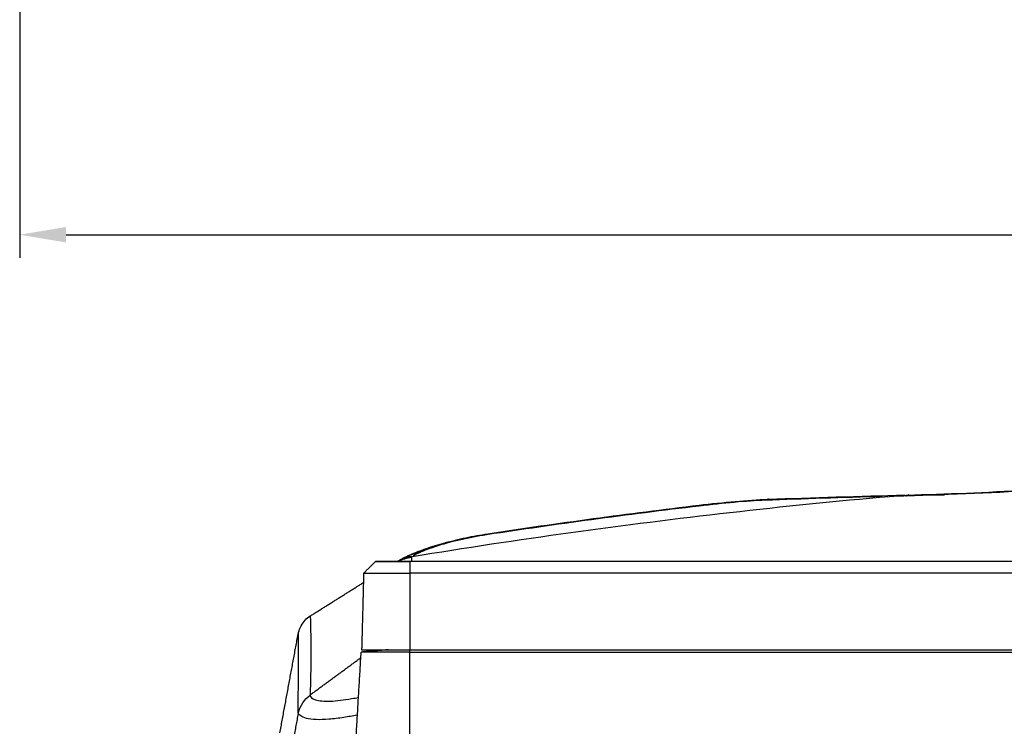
# Model space of a CAD drawing. Header units: millimetres. Extents: x 4946 to 6276, y -4769 to -3439.
# Tile 93 of 195: x 5752 to 5880, y -3949 to -3858. Entities that reach past the tile are written whole.
import ezdxf

# ---------------------------------------------------------------- set-up
doc = ezdxf.new("R2010")
doc.units = ezdxf.units.MM
doc.layers.add('ROXX_NEOmini_FIXTURE', color=7, linetype='Continuous', true_color=0x000000)
doc.dimstyles.get("Standard").update_dxf_attribs({"dimscale": 10, "dimtxt": 2.5, "dimasz": 3, "dimexe": 1, "dimexo": 0.5, "dimgap": 0.8, "dimtad": 1, "dimtoh": 1, "dimdec": 1, "dimzin": 1, "dimdsep": 46, "dimtxsty": 'Standard', "dimblk": 'OPEN90', "dimcen": 2.5, "dimadec": 1, "dimazin": 1, "dimtfac": 1, "dimtdec": 4, "dimtix": 1, "dimtofl": 0, "dimtmove": 1, "dimatfit": 3, "dimldrblk": 'OPEN90', "dimfxl": 1, "dimtolj": 1, "dimtzin": 1, "dimarcsym": 0})

# ---------------------------------------------------------------- blocks, each defined once
blk = doc.blocks.new('*D4')
at = {"layer": 'Defpoints', "color": 0}
for p in [(5752.2, -3663.26), (6119.7, -3663.26), (6119.7, -3885.82)]:
    blk.add_point(p, dxfattribs=at)
at = {"layer": 'ROXX_NEOmini_FIXTURE', "color": 0, "lineweight": -2}
for p, q in [((5752.2, -3669.26), (5752.2, -3888.82)), ((6119.7, -3669.26), (6119.7, -3888.82)), ((5758.2, -3885.82), (6113.69, -3885.82))]:
    blk.add_line(p, q, dxfattribs=at)
at = {"layer": 'ROXX_NEOmini_FIXTURE', "color": 0}
for points in [[(5758.2, -3884.82), (5758.2, -3886.82), (5752.2, -3885.82)], [(6113.69, -3886.82), (6113.69, -3884.82), (6119.7, -3885.82)]]:
    blk.add_solid(points, dxfattribs=at)
at = {"layer": 'ROXX_NEOmini_FIXTURE', "color": 0, "insert": (5935.95, -3878.92), "char_height": 9.002, "attachment_point": 5}
blk.add_mtext('\\A1;367.5', dxfattribs=at)

msp = doc.modelspace()

# ---------------------------------------------------------------- linework, layer by layer
at = {"layer": 'ROXX_NEOmini_FIXTURE', "color": 18, "true_color": 0x000000}
for points, degree in [([(5868.81, -3919.42), (5873.94, -3919.27), (5879.1, -3919.03), (5884.44, -3918.69)], 3), ([(5868.81, -3919.42), (5873.94, -3919.27), (5879.1, -3919.03), (5884.44, -3918.69)], 3), ([(5849.01, -3920.01), (5854.68, -3919.8), (5860.87, -3919.62), (5866.65, -3919.48)], 3), ([(5849.01, -3920.01), (5854.68, -3919.8), (5860.87, -3919.62), (5866.65, -3919.48)], 3), ([(5864.65, -3919.64), (5864.91, -3919.62), (5865.42, -3919.59), (5866.19, -3919.53), (5866.71, -3919.5), (5866.97, -3919.49)], 3), ([(5864.65, -3919.64), (5864.91, -3919.62), (5865.42, -3919.59), (5866.19, -3919.53), (5866.71, -3919.5), (5866.97, -3919.49)], 3), ([(5866.97, -3919.49), (5867.58, -3919.46), (5868.19, -3919.44), (5868.81, -3919.42)], 3), ([(5866.97, -3919.49), (5867.58, -3919.46), (5868.19, -3919.44), (5868.81, -3919.42)], 3), ([(5867.28, -3919.59), (5867.23, -3919.5), (5867.16, -3919.46), (5867.08, -3919.46)], 3), ([(5867.28, -3919.59), (5867.23, -3919.5), (5867.16, -3919.46), (5867.08, -3919.46)], 3), ([(5796.67, -3929.57), (5797.43, -3928.82), (5798.2, -3928.07)], 2), ([(5796.67, -3929.57), (5797.43, -3928.82), (5798.2, -3928.07)], 2), ([(5796.67, -3929.57), (5796.54, -3934.52), (5796.41, -3939.47)], 2), ([(5796.67, -3929.57), (5796.54, -3934.52), (5796.41, -3939.47)], 2), ([(5789.77, -3935.1), (5793.21, -3932.93), (5796.66, -3930.77)], 2), ([(5789.77, -3935.1), (5793.21, -3932.93), (5796.66, -3930.77)], 2), ([(5788.24, -3937.26), (5788.33, -3936.93), (5788.57, -3936.33), (5789.08, -3935.62), (5789.52, -3935.25), (5789.77, -3935.1)], 3), ([(5788.24, -3937.26), (5788.33, -3936.93), (5788.57, -3936.33), (5789.08, -3935.62), (5789.52, -3935.25), (5789.77, -3935.1)], 3), ([(5785.84, -3950.21), (5787.04, -3943.73), (5788.24, -3937.26)], 2), ([(5785.84, -3950.21), (5787.04, -3943.73), (5788.24, -3937.26)], 2)]:
    msp.add_open_spline(points, degree=degree, dxfattribs=at)
at = {"layer": 'ROXX_NEOmini_FIXTURE', "color": 18, "lineweight": -3, "true_color": 0x000000}
for points, degree in [([(5802.94, -3927.41), (5809.77, -3926.29), (5823.44, -3924.23), (5844.01, -3921.64), (5857.77, -3920.24), (5864.65, -3919.64)], 3), ([(5863.73, -3919.66), (5858.63, -3919.8), (5853.43, -3919.97), (5848.64, -3920.15)], 3), ([(5849.01, -3920.01), (5848.89, -3920.01), (5848.77, -3920.06), (5848.64, -3920.15)], 3), ([(5866.79, -3919.59), (5866.08, -3919.61), (5865.37, -3919.62), (5864.65, -3919.64)], 3), ([(5884.43, -3918.81), (5878.61, -3919.18), (5872.66, -3919.44), (5866.79, -3919.59)], 3), ([(5866.79, -3919.59), (5866.83, -3919.56), (5866.87, -3919.54), (5866.9, -3919.52)], 3), ([(5840.04, -3920.78), (5840.04, -3920.78), (5840.04, -3920.82), (5840.04, -3920.9)], 3), ([(5812.76, -3924.58), (5812.19, -3924.67), (5811.05, -3924.86), (5809.43, -3925.19), (5808.37, -3925.45), (5807.85, -3925.58)], 3), ([(5807.85, -3925.58), (5807.66, -3925.55), (5807.45, -3925.57), (5807.23, -3925.63)], 3), ([(5801.19, -3928.03), (5801.71, -3927.78), (5802.26, -3927.6), (5802.84, -3927.48)], 3), ([(5802.83, -3927.44), (5802.87, -3927.43), (5802.91, -3927.42), (5802.94, -3927.41)], 3), ([(5802.84, -3927.48), (5802.87, -3927.46), (5802.91, -3927.44), (5802.94, -3927.41)], 3), ([(5802.84, -3927.48), (5802.84, -3927.77), (5802.84, -3928.07)], 2), ([(5803.16, -3927.36), (5803.14, -3927.35), (5803.11, -3927.34), (5803.08, -3927.33)], 3), ([(5997.74, -3928.07), (5900.19, -3928.07), (5802.64, -3928.07)], 2), ([(5802.64, -3928.07), (5802.64, -3928.82), (5802.64, -3929.57)], 2), ([(5997.74, -3929.57), (5900.19, -3929.57), (5802.64, -3929.57)], 2), ([(5802.64, -3929.57), (5802.64, -3934.52), (5802.64, -3939.47)], 2), ([(5788.22, -3947.6), (5788.23, -3942.43), (5788.24, -3937.26)], 2), ([(5794.2, -3976.01), (5795.28, -3957.89), (5796.35, -3939.77)], 2), ([(5799.87, -3939.47), (5798.11, -3939.62), (5796.35, -3939.77)], 2), ([(5797.45, -3939.65), (5797.58, -3939.56), (5797.71, -3939.46)], 2), ([(5802.64, -3939.47), (5935.84, -3939.47), (6069.04, -3939.47)], 2), ([(5802.64, -3939.77), (5802.64, -3939.62), (5802.64, -3939.47)], 2), ([(5802.64, -3976.01), (5802.64, -3957.89), (5802.64, -3939.77)], 2), ([(5802.64, -3939.77), (5935.84, -3939.77), (6069.04, -3939.77)], 2), ([(5789.74, -3945.31), (5793.04, -3942.89), (5796.33, -3940.48)], 2), ([(5788.22, -3947.65), (5788.5, -3946.64), (5789.01, -3945.87), (5789.75, -3945.35)], 3), ([(5789.74, -3945.31), (5789.74, -3945.31), (5789.73, -3945.32), (5789.72, -3945.32)], 3), ([(5788.2, -3947.71), (5787.62, -3950.84), (5787.04, -3953.97)], 2)]:
    msp.add_open_spline(points, degree=degree, dxfattribs=at)
at = {"layer": 'ROXX_NEOmini_FIXTURE', "color": 18, "true_color": 0x000000}
for points, knots in [([(5840.04, -3920.78), (5841.59, -3920.6), (5843.18, -3920.43), (5844.72, -3920.29), (5846.15, -3920.16), (5847.63, -3920.06), (5849.01, -3920.01)], [0.233906, 0.233906, 0.233906, 0.233906, 4.953455, 4.953455, 4.953455, 9.35847, 9.35847, 9.35847, 9.35847]), ([(5840.04, -3920.78), (5841.59, -3920.6), (5843.18, -3920.43), (5844.72, -3920.29), (5846.15, -3920.16), (5847.63, -3920.06), (5849.01, -3920.01)], [0.233906, 0.233906, 0.233906, 0.233906, 4.953455, 4.953455, 4.953455, 9.35847, 9.35847, 9.35847, 9.35847]), ([(5868.81, -3919.43), (5869.36, -3919.42), (5870.34, -3919.42), (5871.33, -3919.43), (5871.77, -3919.44)], [1.78983, 1.78983, 1.78983, 1.78983, 3.43328, 4.735622, 4.735622, 4.735622, 4.735622]), ([(5868.81, -3919.43), (5869.36, -3919.42), (5870.34, -3919.42), (5871.33, -3919.43), (5871.77, -3919.44)], [1.78983, 1.78983, 1.78983, 1.78983, 3.43328, 4.735622, 4.735622, 4.735622, 4.735622]), ([(5812.71, -3924.48), (5817.23, -3923.79), (5821.82, -3923.13), (5826.35, -3922.52), (5830.91, -3921.9), (5835.47, -3921.32), (5840.04, -3920.78)], [0.259085, 0.259085, 0.259085, 0.259085, 14.035743, 14.035743, 14.035743, 27.835456, 27.835456, 27.835456, 27.835456]), ([(5812.71, -3924.48), (5817.23, -3923.79), (5821.82, -3923.13), (5826.35, -3922.52), (5830.91, -3921.9), (5835.47, -3921.32), (5840.04, -3920.78)], [0.259085, 0.259085, 0.259085, 0.259085, 14.035743, 14.035743, 14.035743, 27.835456, 27.835456, 27.835456, 27.835456]), ([(5807.23, -3925.63), (5808.07, -3925.4), (5808.97, -3925.18), (5809.89, -3924.99), (5810.8, -3924.8), (5811.76, -3924.62), (5812.71, -3924.48)], [0.245314, 0.245314, 0.245314, 0.245314, 3.166806, 3.166806, 3.166806, 6.066154, 6.066154, 6.066154, 6.066154]), ([(5807.23, -3925.63), (5808.07, -3925.4), (5808.97, -3925.18), (5809.89, -3924.99), (5810.8, -3924.8), (5811.76, -3924.62), (5812.71, -3924.48)], [0.245314, 0.245314, 0.245314, 0.245314, 3.166806, 3.166806, 3.166806, 6.066154, 6.066154, 6.066154, 6.066154]), ([(5805.88, -3926.16), (5805.21, -3926.37), (5803.77, -3926.84), (5802.28, -3927.41), (5801.52, -3927.77), (5801.31, -3927.88)], [-8.67858, -8.67858, -8.67858, -8.67858, -6.274134, -3.137067, -1.701586, -1.701586, -1.701586, -1.701586]), ([(5805.88, -3926.16), (5805.21, -3926.37), (5803.77, -3926.84), (5802.28, -3927.41), (5801.52, -3927.77), (5801.31, -3927.88)], [-8.67858, -8.67858, -8.67858, -8.67858, -6.274134, -3.137067, -1.701586, -1.701586, -1.701586, -1.701586]), ([(5801.75, -3927.63), (5802.35, -3927.32), (5802.99, -3927.05), (5803.68, -3926.78), (5804.76, -3926.36), (5805.94, -3925.98), (5807.23, -3925.63)], [2.20868, 2.20868, 2.20868, 2.20868, 5.093924, 5.093924, 5.093924, 9.593407, 9.593407, 9.593407, 9.593407]), ([(5801.75, -3927.63), (5802.35, -3927.32), (5802.99, -3927.05), (5803.68, -3926.78), (5804.76, -3926.36), (5805.94, -3925.98), (5807.23, -3925.63)], [2.20868, 2.20868, 2.20868, 2.20868, 5.093924, 5.093924, 5.093924, 9.593407, 9.593407, 9.593407, 9.593407])]:
    msp.add_open_spline(points, degree=3, knots=knots, dxfattribs=at)
at = {"layer": 'ROXX_NEOmini_FIXTURE', "color": 18, "lineweight": -3, "true_color": 0x000000}
for points, knots in [([(5840.04, -3920.9), (5835.43, -3921.44), (5826.05, -3922.64), (5817.02, -3923.93), (5812.76, -3924.58)], [0, 0, 0, 0, 13.762618, 27.525222, 27.525222, 27.525222, 27.525222]), ([(5848.64, -3920.15), (5847.38, -3920.19), (5844.67, -3920.38), (5841.66, -3920.71), (5840.04, -3920.9)], [0, 0, 0, 0, 4.385199, 8.770398, 8.770398, 8.770398, 8.770398]), ([(5807.85, -3925.58), (5806.72, -3925.88), (5804.88, -3926.46), (5803.55, -3927.06), (5803.08, -3927.33)], [-7.185894, -7.185894, -7.185894, -7.185894, -3.298962, 0, 0, 0, 0]), ([(5801.12, -3927.98), (5801.2, -3927.94), (5801.53, -3927.78), (5802.08, -3927.57), (5802.6, -3927.43), (5802.82, -3927.38)], [0.609349, 0.609349, 0.609349, 0.609349, 0.879402, 1.758804, 2.39505, 2.39505, 2.39505, 2.39505]), ([(5789.77, -3935.1), (5789.82, -3936.76), (5789.87, -3940.14), (5789.81, -3943.57), (5789.74, -3945.31)], [-51.179683, -51.179683, -51.179683, -51.179683, -25.589817, 0, 0, 0, 0]), ([(5789.75, -3945.35), (5789.77, -3945.57), (5790.23, -3946), (5792.24, -3946.21), (5794.42, -3945.92), (5795.72, -3945.68), (5796.03, -3945.62)], [0, 0, 0, 0, 3.21919, 6.438381, 9.657572, 10.639101, 10.639101, 10.639101, 10.639101]), ([(5795.87, -3947.92), (5795.25, -3948.03), (5793.9, -3948.26), (5792.18, -3948.49), (5790.44, -3948.54), (5789.21, -3948.36), (5788.46, -3948.04), (5788.24, -3947.77), (5788.22, -3947.65)], [0.464768, 0.464768, 0.464768, 0.464768, 2.130298, 4.260596, 6.390894, 8.521192, 10.65149, 12.781788, 12.781788, 12.781788, 12.781788])]:
    msp.add_open_spline(points, degree=3, knots=knots, dxfattribs=at)
at = {"layer": 'ROXX_NEOmini_FIXTURE', "color": 18, "true_color": 0x000000}
msp.add_rational_spline([(5798.2, -3928.07), (5798.2, -3928.07), (5802.64, -3928.07)], [1, 0.707106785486, 1], degree=2, dxfattribs=at)
msp.add_rational_spline([(5798.2, -3928.07), (5798.2, -3928.07), (5802.64, -3928.07)], [1, 0.707106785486, 1], degree=2, dxfattribs=at)
at = {"layer": 'ROXX_NEOmini_FIXTURE', "color": 18, "lineweight": -3, "true_color": 0x000000}
for points, weights in [([(5802.64, -3928.07), (5798.2, -3928.07), (5798.2, -3928.07)], [1, 0.707106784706, 1]), ([(5796.67, -3929.57), (5796.67, -3929.57), (5802.64, -3929.57)], [1, 0.707106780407, 1]), ([(5802.64, -3939.77), (5796.35, -3939.77), (5796.35, -3939.77)], [1, 0.707106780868, 1]), ([(5796.41, -3939.47), (5796.41, -3939.47), (5802.64, -3939.47)], [1, 0.707106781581, 1])]:
    msp.add_rational_spline(points, weights, degree=2, dxfattribs=at)

# ---------------------------------------------------------------- dimensions: what is measured, and where the dimension line sits
at = {"layer": 'ROXX_NEOmini_FIXTURE', "color": 5, "true_color": 0x0000ff}
dim = msp.add_linear_dim(base=(6119.7, -3885.82), p1=(5752.2, -3663.26), p2=(6119.7, -3663.26), dimstyle='Standard', override={"dimscale": 3.0005, "dimtxt": 3, "dimasz": 2, "dimexe": 1, "dimexo": 2, "dimgap": 0.8, "dimtad": 1, "dimtih": 0, "dimtoh": 0, "dimdec": 1, "dimlfac": 1, "dimzin": 1, "dimtxsty": 'Standard', "dimsah": 0, "dimcen": 2.5, "dimadec": 1, "dimazin": 1, "dimtix": 0, "dimtmove": 0, "dimtzin": 1}, dxfattribs=at)
dim.commit()
dim.dimension.update_dxf_attribs({"geometry": '*D4', "text_midpoint": (5935.95, -3878.92)})

doc.saveas('drawing.dxf')
